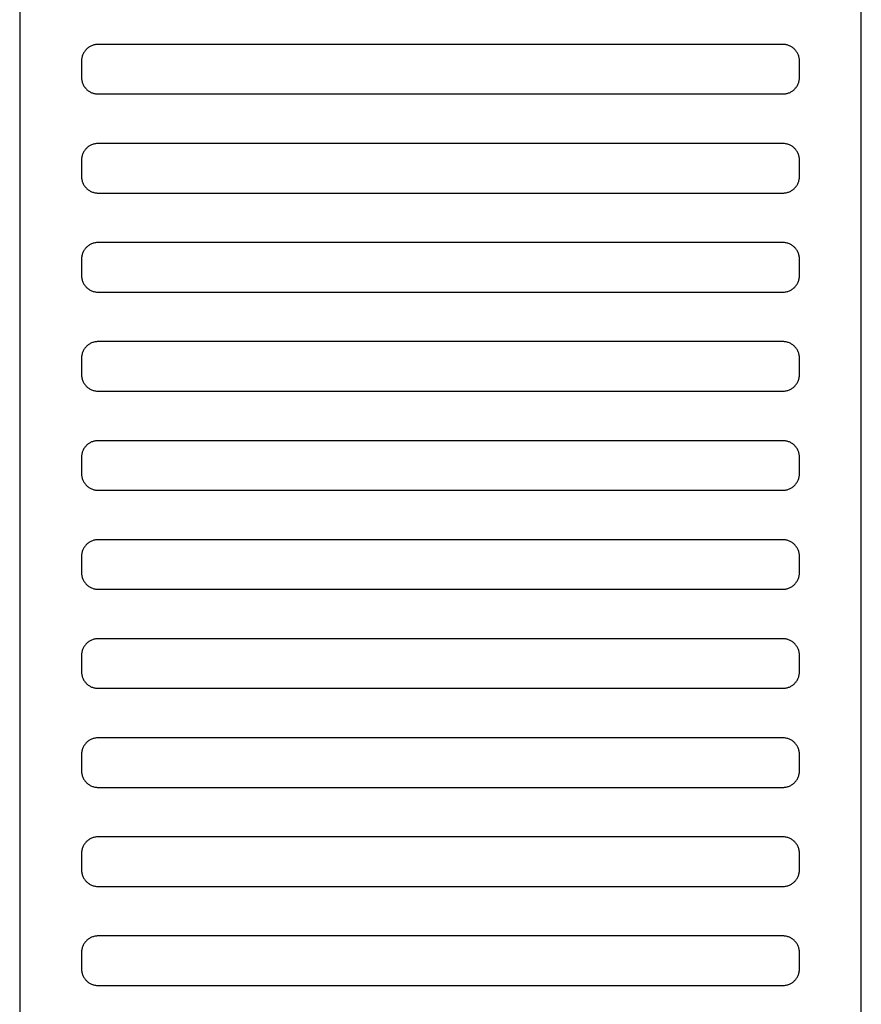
# Model space of a CAD drawing. Header units: millimetres. Extents: x -32221 to 212500, y 31663 to 93766.
# Tile 239 of 256: x 88788 to 88890, y 49525 to 49644. Entities that reach past the tile are written whole.
import ezdxf

# ---------------------------------------------------------------- set-up
doc = ezdxf.new("R2010")
doc.units = ezdxf.units.MM
doc.layers.add('Wyposazenie', color=251, linetype='Continuous')

msp = doc.modelspace()

# ---------------------------------------------------------------- linework, layer by layer
at = {"layer": 'Wyposazenie', "color": 251, "true_color": 0x636466}
for points in [[(88890.133, 48833.117), (88890.133, 50348.076), (88788.133, 50348.076), (88788.133, 48833.117)], [(88880.633, 49635.076), (88880.736, 49635.079), (88880.837, 49635.087), (88880.937, 49635.099), (88881.035, 49635.117), (88881.132, 49635.139), (88881.227, 49635.166), (88881.32, 49635.198), (88881.411, 49635.234), (88881.499, 49635.274), (88881.586, 49635.318), (88881.669, 49635.366), (88881.75, 49635.418), (88881.829, 49635.474), (88881.904, 49635.533), (88881.977, 49635.596), (88882.047, 49635.663), (88882.113, 49635.732), (88882.176, 49635.805), (88882.235, 49635.88), (88882.291, 49635.959), (88882.343, 49636.04), (88882.391, 49636.124), (88882.435, 49636.21), (88882.475, 49636.298), (88882.511, 49636.389), (88882.543, 49636.482), (88882.57, 49636.577), (88882.592, 49636.674), (88882.61, 49636.772), (88882.622, 49636.872), (88882.63, 49636.974), (88882.633, 49637.076), (88882.633, 49639.076), (88882.63, 49639.179), (88882.622, 49639.281), (88882.61, 49639.381), (88882.592, 49639.479), (88882.57, 49639.576), (88882.543, 49639.671), (88882.511, 49639.764), (88882.475, 49639.854), (88882.435, 49639.943), (88882.391, 49640.029), (88882.343, 49640.113), (88882.291, 49640.194), (88882.235, 49640.273), (88882.176, 49640.348), (88882.113, 49640.421), (88882.047, 49640.49), (88881.977, 49640.556), (88881.904, 49640.619), (88881.829, 49640.679), (88881.75, 49640.735), (88881.669, 49640.787), (88881.586, 49640.835), (88881.499, 49640.879), (88881.411, 49640.919), (88881.32, 49640.955), (88881.227, 49640.986), (88881.132, 49641.013), (88881.035, 49641.036), (88880.937, 49641.053), (88880.837, 49641.066), (88880.736, 49641.074), (88880.633, 49641.076), (88797.633, 49641.076), (88797.53, 49641.074), (88797.428, 49641.066), (88797.328, 49641.053), (88797.23, 49641.036), (88797.133, 49641.013), (88797.038, 49640.986), (88796.945, 49640.955), (88796.855, 49640.919), (88796.766, 49640.879), (88796.68, 49640.835), (88796.596, 49640.787), (88796.515, 49640.735), (88796.436, 49640.679), (88796.361, 49640.619), (88796.288, 49640.556), (88796.219, 49640.49), (88796.153, 49640.421), (88796.09, 49640.348), (88796.03, 49640.273), (88795.975, 49640.194), (88795.922, 49640.113), (88795.874, 49640.029), (88795.83, 49639.943), (88795.79, 49639.854), (88795.754, 49639.764), (88795.723, 49639.671), (88795.696, 49639.576), (88795.673, 49639.479), (88795.656, 49639.381), (88795.643, 49639.281), (88795.635, 49639.179), (88795.633, 49639.076), (88795.633, 49637.076), (88795.635, 49636.974), (88795.643, 49636.872), (88795.656, 49636.772), (88795.673, 49636.674), (88795.696, 49636.577), (88795.723, 49636.482), (88795.754, 49636.389), (88795.79, 49636.298), (88795.83, 49636.21), (88795.874, 49636.124), (88795.922, 49636.04), (88795.975, 49635.959), (88796.03, 49635.88), (88796.09, 49635.805), (88796.153, 49635.732), (88796.219, 49635.663), (88796.288, 49635.596), (88796.361, 49635.533), (88796.436, 49635.474), (88796.515, 49635.418), (88796.596, 49635.366), (88796.68, 49635.318), (88796.766, 49635.274), (88796.855, 49635.234), (88796.945, 49635.198), (88797.038, 49635.166), (88797.133, 49635.139), (88797.23, 49635.117), (88797.328, 49635.099), (88797.428, 49635.087), (88797.53, 49635.079), (88797.633, 49635.076)], [(88880.633, 49623.076), (88880.736, 49623.079), (88880.837, 49623.087), (88880.937, 49623.099), (88881.035, 49623.117), (88881.132, 49623.139), (88881.227, 49623.166), (88881.32, 49623.198), (88881.411, 49623.234), (88881.499, 49623.274), (88881.586, 49623.318), (88881.669, 49623.366), (88881.75, 49623.418), (88881.829, 49623.474), (88881.904, 49623.533), (88881.977, 49623.596), (88882.047, 49623.663), (88882.113, 49623.732), (88882.176, 49623.805), (88882.235, 49623.88), (88882.291, 49623.959), (88882.343, 49624.04), (88882.391, 49624.124), (88882.435, 49624.21), (88882.475, 49624.298), (88882.511, 49624.389), (88882.543, 49624.482), (88882.57, 49624.577), (88882.592, 49624.674), (88882.61, 49624.772), (88882.622, 49624.872), (88882.63, 49624.974), (88882.633, 49625.076), (88882.633, 49627.076), (88882.63, 49627.179), (88882.622, 49627.281), (88882.61, 49627.381), (88882.592, 49627.479), (88882.57, 49627.576), (88882.543, 49627.671), (88882.511, 49627.764), (88882.475, 49627.854), (88882.435, 49627.943), (88882.391, 49628.029), (88882.343, 49628.113), (88882.291, 49628.194), (88882.235, 49628.273), (88882.176, 49628.348), (88882.113, 49628.421), (88882.047, 49628.49), (88881.977, 49628.556), (88881.904, 49628.619), (88881.829, 49628.679), (88881.75, 49628.735), (88881.669, 49628.787), (88881.586, 49628.835), (88881.499, 49628.879), (88881.411, 49628.919), (88881.32, 49628.955), (88881.227, 49628.986), (88881.132, 49629.013), (88881.035, 49629.036), (88880.937, 49629.053), (88880.837, 49629.066), (88880.736, 49629.074), (88880.633, 49629.076), (88797.633, 49629.076), (88797.53, 49629.074), (88797.428, 49629.066), (88797.328, 49629.053), (88797.23, 49629.036), (88797.133, 49629.013), (88797.038, 49628.986), (88796.945, 49628.955), (88796.855, 49628.919), (88796.766, 49628.879), (88796.68, 49628.835), (88796.596, 49628.787), (88796.515, 49628.735), (88796.436, 49628.679), (88796.361, 49628.619), (88796.288, 49628.556), (88796.219, 49628.49), (88796.153, 49628.421), (88796.09, 49628.348), (88796.03, 49628.273), (88795.975, 49628.194), (88795.922, 49628.113), (88795.874, 49628.029), (88795.83, 49627.943), (88795.79, 49627.854), (88795.754, 49627.764), (88795.723, 49627.671), (88795.696, 49627.576), (88795.673, 49627.479), (88795.656, 49627.381), (88795.643, 49627.281), (88795.635, 49627.179), (88795.633, 49627.076), (88795.633, 49625.076), (88795.635, 49624.974), (88795.643, 49624.872), (88795.656, 49624.772), (88795.673, 49624.674), (88795.696, 49624.577), (88795.723, 49624.482), (88795.754, 49624.389), (88795.79, 49624.298), (88795.83, 49624.21), (88795.874, 49624.124), (88795.922, 49624.04), (88795.975, 49623.959), (88796.03, 49623.88), (88796.09, 49623.805), (88796.153, 49623.732), (88796.219, 49623.663), (88796.288, 49623.596), (88796.361, 49623.533), (88796.436, 49623.474), (88796.515, 49623.418), (88796.596, 49623.366), (88796.68, 49623.318), (88796.766, 49623.274), (88796.855, 49623.234), (88796.945, 49623.198), (88797.038, 49623.166), (88797.133, 49623.139), (88797.23, 49623.117), (88797.328, 49623.099), (88797.428, 49623.087), (88797.53, 49623.079), (88797.633, 49623.076)], [(88880.633, 49611.076), (88880.736, 49611.079), (88880.837, 49611.087), (88880.937, 49611.099), (88881.035, 49611.117), (88881.132, 49611.139), (88881.227, 49611.166), (88881.32, 49611.198), (88881.411, 49611.234), (88881.499, 49611.274), (88881.586, 49611.318), (88881.669, 49611.366), (88881.75, 49611.418), (88881.829, 49611.474), (88881.904, 49611.533), (88881.977, 49611.596), (88882.047, 49611.663), (88882.113, 49611.732), (88882.176, 49611.805), (88882.235, 49611.88), (88882.291, 49611.959), (88882.343, 49612.04), (88882.391, 49612.124), (88882.435, 49612.21), (88882.475, 49612.298), (88882.511, 49612.389), (88882.543, 49612.482), (88882.57, 49612.577), (88882.592, 49612.674), (88882.61, 49612.772), (88882.622, 49612.872), (88882.63, 49612.974), (88882.633, 49613.076), (88882.633, 49615.076), (88882.63, 49615.179), (88882.622, 49615.281), (88882.61, 49615.381), (88882.592, 49615.479), (88882.57, 49615.576), (88882.543, 49615.671), (88882.511, 49615.764), (88882.475, 49615.854), (88882.435, 49615.943), (88882.391, 49616.029), (88882.343, 49616.113), (88882.291, 49616.194), (88882.235, 49616.273), (88882.176, 49616.348), (88882.113, 49616.421), (88882.047, 49616.49), (88881.977, 49616.556), (88881.904, 49616.619), (88881.829, 49616.679), (88881.75, 49616.735), (88881.669, 49616.787), (88881.586, 49616.835), (88881.499, 49616.879), (88881.411, 49616.919), (88881.32, 49616.955), (88881.227, 49616.986), (88881.132, 49617.013), (88881.035, 49617.036), (88880.937, 49617.053), (88880.837, 49617.066), (88880.736, 49617.074), (88880.633, 49617.076), (88797.633, 49617.076), (88797.53, 49617.074), (88797.428, 49617.066), (88797.328, 49617.053), (88797.23, 49617.036), (88797.133, 49617.013), (88797.038, 49616.986), (88796.945, 49616.955), (88796.855, 49616.919), (88796.766, 49616.879), (88796.68, 49616.835), (88796.596, 49616.787), (88796.515, 49616.735), (88796.436, 49616.679), (88796.361, 49616.619), (88796.288, 49616.556), (88796.219, 49616.49), (88796.153, 49616.421), (88796.09, 49616.348), (88796.03, 49616.273), (88795.975, 49616.194), (88795.922, 49616.113), (88795.874, 49616.029), (88795.83, 49615.943), (88795.79, 49615.854), (88795.754, 49615.764), (88795.723, 49615.671), (88795.696, 49615.576), (88795.673, 49615.479), (88795.656, 49615.381), (88795.643, 49615.281), (88795.635, 49615.179), (88795.633, 49615.076), (88795.633, 49613.076), (88795.635, 49612.974), (88795.643, 49612.872), (88795.656, 49612.772), (88795.673, 49612.674), (88795.696, 49612.577), (88795.723, 49612.482), (88795.754, 49612.389), (88795.79, 49612.298), (88795.83, 49612.21), (88795.874, 49612.124), (88795.922, 49612.04), (88795.975, 49611.959), (88796.03, 49611.88), (88796.09, 49611.805), (88796.153, 49611.732), (88796.219, 49611.663), (88796.288, 49611.596), (88796.361, 49611.533), (88796.436, 49611.474), (88796.515, 49611.418), (88796.596, 49611.366), (88796.68, 49611.318), (88796.766, 49611.274), (88796.855, 49611.234), (88796.945, 49611.198), (88797.038, 49611.166), (88797.133, 49611.139), (88797.23, 49611.117), (88797.328, 49611.099), (88797.428, 49611.087), (88797.53, 49611.079), (88797.633, 49611.076)], [(88880.633, 49599.076), (88880.736, 49599.079), (88880.837, 49599.087), (88880.937, 49599.099), (88881.035, 49599.117), (88881.132, 49599.139), (88881.227, 49599.166), (88881.32, 49599.198), (88881.411, 49599.234), (88881.499, 49599.274), (88881.586, 49599.318), (88881.669, 49599.366), (88881.75, 49599.418), (88881.829, 49599.474), (88881.904, 49599.533), (88881.977, 49599.596), (88882.047, 49599.663), (88882.113, 49599.732), (88882.176, 49599.805), (88882.235, 49599.88), (88882.291, 49599.959), (88882.343, 49600.04), (88882.391, 49600.124), (88882.435, 49600.21), (88882.475, 49600.298), (88882.511, 49600.389), (88882.543, 49600.482), (88882.57, 49600.577), (88882.592, 49600.674), (88882.61, 49600.772), (88882.622, 49600.872), (88882.63, 49600.974), (88882.633, 49601.076), (88882.633, 49603.076), (88882.63, 49603.179), (88882.622, 49603.281), (88882.61, 49603.381), (88882.592, 49603.479), (88882.57, 49603.576), (88882.543, 49603.671), (88882.511, 49603.764), (88882.475, 49603.854), (88882.435, 49603.943), (88882.391, 49604.029), (88882.343, 49604.113), (88882.291, 49604.194), (88882.235, 49604.273), (88882.176, 49604.348), (88882.113, 49604.421), (88882.047, 49604.49), (88881.977, 49604.556), (88881.904, 49604.619), (88881.829, 49604.679), (88881.75, 49604.735), (88881.669, 49604.787), (88881.586, 49604.835), (88881.499, 49604.879), (88881.411, 49604.919), (88881.32, 49604.955), (88881.227, 49604.986), (88881.132, 49605.013), (88881.035, 49605.036), (88880.937, 49605.053), (88880.837, 49605.066), (88880.736, 49605.074), (88880.633, 49605.076), (88797.633, 49605.076), (88797.53, 49605.074), (88797.428, 49605.066), (88797.328, 49605.053), (88797.23, 49605.036), (88797.133, 49605.013), (88797.038, 49604.986), (88796.945, 49604.955), (88796.855, 49604.919), (88796.766, 49604.879), (88796.68, 49604.835), (88796.596, 49604.787), (88796.515, 49604.735), (88796.436, 49604.679), (88796.361, 49604.619), (88796.288, 49604.556), (88796.219, 49604.49), (88796.153, 49604.421), (88796.09, 49604.348), (88796.03, 49604.273), (88795.975, 49604.194), (88795.922, 49604.113), (88795.874, 49604.029), (88795.83, 49603.943), (88795.79, 49603.854), (88795.754, 49603.764), (88795.723, 49603.671), (88795.696, 49603.576), (88795.673, 49603.479), (88795.656, 49603.381), (88795.643, 49603.281), (88795.635, 49603.179), (88795.633, 49603.076), (88795.633, 49601.076), (88795.635, 49600.974), (88795.643, 49600.872), (88795.656, 49600.772), (88795.673, 49600.674), (88795.696, 49600.577), (88795.723, 49600.482), (88795.754, 49600.389), (88795.79, 49600.298), (88795.83, 49600.21), (88795.874, 49600.124), (88795.922, 49600.04), (88795.975, 49599.959), (88796.03, 49599.88), (88796.09, 49599.805), (88796.153, 49599.732), (88796.219, 49599.663), (88796.288, 49599.596), (88796.361, 49599.533), (88796.436, 49599.474), (88796.515, 49599.418), (88796.596, 49599.366), (88796.68, 49599.318), (88796.766, 49599.274), (88796.855, 49599.234), (88796.945, 49599.198), (88797.038, 49599.166), (88797.133, 49599.139), (88797.23, 49599.117), (88797.328, 49599.099), (88797.428, 49599.087), (88797.53, 49599.079), (88797.633, 49599.076)], [(88880.633, 49587.076), (88880.736, 49587.079), (88880.837, 49587.087), (88880.937, 49587.099), (88881.035, 49587.117), (88881.132, 49587.139), (88881.227, 49587.166), (88881.32, 49587.198), (88881.411, 49587.234), (88881.499, 49587.274), (88881.586, 49587.318), (88881.669, 49587.366), (88881.75, 49587.418), (88881.829, 49587.474), (88881.904, 49587.533), (88881.977, 49587.596), (88882.047, 49587.663), (88882.113, 49587.732), (88882.176, 49587.805), (88882.235, 49587.88), (88882.291, 49587.959), (88882.343, 49588.04), (88882.391, 49588.124), (88882.435, 49588.21), (88882.475, 49588.298), (88882.511, 49588.389), (88882.543, 49588.482), (88882.57, 49588.577), (88882.592, 49588.674), (88882.61, 49588.772), (88882.622, 49588.872), (88882.63, 49588.974), (88882.633, 49589.076), (88882.633, 49591.076), (88882.63, 49591.179), (88882.622, 49591.281), (88882.61, 49591.381), (88882.592, 49591.479), (88882.57, 49591.576), (88882.543, 49591.671), (88882.511, 49591.764), (88882.475, 49591.854), (88882.435, 49591.943), (88882.391, 49592.029), (88882.343, 49592.113), (88882.291, 49592.194), (88882.235, 49592.273), (88882.176, 49592.348), (88882.113, 49592.421), (88882.047, 49592.49), (88881.977, 49592.556), (88881.904, 49592.619), (88881.829, 49592.679), (88881.75, 49592.735), (88881.669, 49592.787), (88881.586, 49592.835), (88881.499, 49592.879), (88881.411, 49592.919), (88881.32, 49592.955), (88881.227, 49592.986), (88881.132, 49593.013), (88881.035, 49593.036), (88880.937, 49593.053), (88880.837, 49593.066), (88880.736, 49593.074), (88880.633, 49593.076), (88797.633, 49593.076), (88797.53, 49593.074), (88797.428, 49593.066), (88797.328, 49593.053), (88797.23, 49593.036), (88797.133, 49593.013), (88797.038, 49592.986), (88796.945, 49592.955), (88796.855, 49592.919), (88796.766, 49592.879), (88796.68, 49592.835), (88796.596, 49592.787), (88796.515, 49592.735), (88796.436, 49592.679), (88796.361, 49592.619), (88796.288, 49592.556), (88796.219, 49592.49), (88796.153, 49592.421), (88796.09, 49592.348), (88796.03, 49592.273), (88795.975, 49592.194), (88795.922, 49592.113), (88795.874, 49592.029), (88795.83, 49591.943), (88795.79, 49591.854), (88795.754, 49591.764), (88795.723, 49591.671), (88795.696, 49591.576), (88795.673, 49591.479), (88795.656, 49591.381), (88795.643, 49591.281), (88795.635, 49591.179), (88795.633, 49591.076), (88795.633, 49589.076), (88795.635, 49588.974), (88795.643, 49588.872), (88795.656, 49588.772), (88795.673, 49588.674), (88795.696, 49588.577), (88795.723, 49588.482), (88795.754, 49588.389), (88795.79, 49588.298), (88795.83, 49588.21), (88795.874, 49588.124), (88795.922, 49588.04), (88795.975, 49587.959), (88796.03, 49587.88), (88796.09, 49587.805), (88796.153, 49587.732), (88796.219, 49587.663), (88796.288, 49587.596), (88796.361, 49587.533), (88796.436, 49587.474), (88796.515, 49587.418), (88796.596, 49587.366), (88796.68, 49587.318), (88796.766, 49587.274), (88796.855, 49587.234), (88796.945, 49587.198), (88797.038, 49587.166), (88797.133, 49587.139), (88797.23, 49587.117), (88797.328, 49587.099), (88797.428, 49587.087), (88797.53, 49587.079), (88797.633, 49587.076)], [(88880.633, 49587.076), (88880.736, 49587.079), (88880.837, 49587.087), (88880.937, 49587.099), (88881.035, 49587.117), (88881.132, 49587.139), (88881.227, 49587.166), (88881.32, 49587.198), (88881.411, 49587.234), (88881.499, 49587.274), (88881.586, 49587.318), (88881.669, 49587.366), (88881.75, 49587.418), (88881.829, 49587.474), (88881.904, 49587.533), (88881.977, 49587.596), (88882.047, 49587.663), (88882.113, 49587.732), (88882.176, 49587.805), (88882.235, 49587.88), (88882.291, 49587.959), (88882.343, 49588.04), (88882.391, 49588.124), (88882.435, 49588.21), (88882.475, 49588.298), (88882.511, 49588.389), (88882.543, 49588.482), (88882.57, 49588.577), (88882.592, 49588.674), (88882.61, 49588.772), (88882.622, 49588.872), (88882.63, 49588.974), (88882.633, 49589.076), (88882.633, 49591.076), (88882.63, 49591.179), (88882.622, 49591.281), (88882.61, 49591.381), (88882.592, 49591.479), (88882.57, 49591.576), (88882.543, 49591.671), (88882.511, 49591.764), (88882.475, 49591.854), (88882.435, 49591.943), (88882.391, 49592.029), (88882.343, 49592.113), (88882.291, 49592.194), (88882.235, 49592.273), (88882.176, 49592.348), (88882.113, 49592.421), (88882.047, 49592.49), (88881.977, 49592.556), (88881.904, 49592.619), (88881.829, 49592.679), (88881.75, 49592.735), (88881.669, 49592.787), (88881.586, 49592.835), (88881.499, 49592.879), (88881.411, 49592.919), (88881.32, 49592.955), (88881.227, 49592.986), (88881.132, 49593.013), (88881.035, 49593.036), (88880.937, 49593.053), (88880.837, 49593.066), (88880.736, 49593.074), (88880.633, 49593.076), (88797.633, 49593.076), (88797.53, 49593.074), (88797.428, 49593.066), (88797.328, 49593.053), (88797.23, 49593.036), (88797.133, 49593.013), (88797.038, 49592.986), (88796.945, 49592.955), (88796.855, 49592.919), (88796.766, 49592.879), (88796.68, 49592.835), (88796.596, 49592.787), (88796.515, 49592.735), (88796.436, 49592.679), (88796.361, 49592.619), (88796.288, 49592.556), (88796.219, 49592.49), (88796.153, 49592.421), (88796.09, 49592.348), (88796.03, 49592.273), (88795.975, 49592.194), (88795.922, 49592.113), (88795.874, 49592.029), (88795.83, 49591.943), (88795.79, 49591.854), (88795.754, 49591.764), (88795.723, 49591.671), (88795.696, 49591.576), (88795.673, 49591.479), (88795.656, 49591.381), (88795.643, 49591.281), (88795.635, 49591.179), (88795.633, 49591.076), (88795.633, 49589.076), (88795.635, 49588.974), (88795.643, 49588.872), (88795.656, 49588.772), (88795.673, 49588.674), (88795.696, 49588.577), (88795.723, 49588.482), (88795.754, 49588.389), (88795.79, 49588.298), (88795.83, 49588.21), (88795.874, 49588.124), (88795.922, 49588.04), (88795.975, 49587.959), (88796.03, 49587.88), (88796.09, 49587.805), (88796.153, 49587.732), (88796.219, 49587.663), (88796.288, 49587.596), (88796.361, 49587.533), (88796.436, 49587.474), (88796.515, 49587.418), (88796.596, 49587.366), (88796.68, 49587.318), (88796.766, 49587.274), (88796.855, 49587.234), (88796.945, 49587.198), (88797.038, 49587.166), (88797.133, 49587.139), (88797.23, 49587.117), (88797.328, 49587.099), (88797.428, 49587.087), (88797.53, 49587.079), (88797.633, 49587.076)], [(88880.633, 49575.076), (88880.736, 49575.079), (88880.837, 49575.087), (88880.937, 49575.099), (88881.035, 49575.117), (88881.132, 49575.139), (88881.227, 49575.166), (88881.32, 49575.198), (88881.411, 49575.234), (88881.499, 49575.274), (88881.586, 49575.318), (88881.669, 49575.366), (88881.75, 49575.418), (88881.829, 49575.474), (88881.904, 49575.533), (88881.977, 49575.596), (88882.047, 49575.663), (88882.113, 49575.732), (88882.176, 49575.805), (88882.235, 49575.88), (88882.291, 49575.959), (88882.343, 49576.04), (88882.391, 49576.124), (88882.435, 49576.21), (88882.475, 49576.298), (88882.511, 49576.389), (88882.543, 49576.482), (88882.57, 49576.577), (88882.592, 49576.674), (88882.61, 49576.772), (88882.622, 49576.872), (88882.63, 49576.974), (88882.633, 49577.076), (88882.633, 49579.076), (88882.63, 49579.179), (88882.622, 49579.281), (88882.61, 49579.381), (88882.592, 49579.479), (88882.57, 49579.576), (88882.543, 49579.671), (88882.511, 49579.764), (88882.475, 49579.854), (88882.435, 49579.943), (88882.391, 49580.029), (88882.343, 49580.113), (88882.291, 49580.194), (88882.235, 49580.273), (88882.176, 49580.348), (88882.113, 49580.421), (88882.047, 49580.49), (88881.977, 49580.556), (88881.904, 49580.619), (88881.829, 49580.679), (88881.75, 49580.735), (88881.669, 49580.787), (88881.586, 49580.835), (88881.499, 49580.879), (88881.411, 49580.919), (88881.32, 49580.955), (88881.227, 49580.986), (88881.132, 49581.013), (88881.035, 49581.036), (88880.937, 49581.053), (88880.837, 49581.066), (88880.736, 49581.074), (88880.633, 49581.076), (88797.633, 49581.076), (88797.53, 49581.074), (88797.428, 49581.066), (88797.328, 49581.053), (88797.23, 49581.036), (88797.133, 49581.013), (88797.038, 49580.986), (88796.945, 49580.955), (88796.855, 49580.919), (88796.766, 49580.879), (88796.68, 49580.835), (88796.596, 49580.787), (88796.515, 49580.735), (88796.436, 49580.679), (88796.361, 49580.619), (88796.288, 49580.556), (88796.219, 49580.49), (88796.153, 49580.421), (88796.09, 49580.348), (88796.03, 49580.273), (88795.975, 49580.194), (88795.922, 49580.113), (88795.874, 49580.029), (88795.83, 49579.943), (88795.79, 49579.854), (88795.754, 49579.764), (88795.723, 49579.671), (88795.696, 49579.576), (88795.673, 49579.479), (88795.656, 49579.381), (88795.643, 49579.281), (88795.635, 49579.179), (88795.633, 49579.076), (88795.633, 49577.076), (88795.635, 49576.974), (88795.643, 49576.872), (88795.656, 49576.772), (88795.673, 49576.674), (88795.696, 49576.577), (88795.723, 49576.482), (88795.754, 49576.389), (88795.79, 49576.298), (88795.83, 49576.21), (88795.874, 49576.124), (88795.922, 49576.04), (88795.975, 49575.959), (88796.03, 49575.88), (88796.09, 49575.805), (88796.153, 49575.732), (88796.219, 49575.663), (88796.288, 49575.596), (88796.361, 49575.533), (88796.436, 49575.474), (88796.515, 49575.418), (88796.596, 49575.366), (88796.68, 49575.318), (88796.766, 49575.274), (88796.855, 49575.234), (88796.945, 49575.198), (88797.038, 49575.166), (88797.133, 49575.139), (88797.23, 49575.117), (88797.328, 49575.099), (88797.428, 49575.087), (88797.53, 49575.079), (88797.633, 49575.076)], [(88880.633, 49563.076), (88880.736, 49563.079), (88880.837, 49563.087), (88880.937, 49563.099), (88881.035, 49563.117), (88881.132, 49563.139), (88881.227, 49563.166), (88881.32, 49563.198), (88881.411, 49563.234), (88881.499, 49563.274), (88881.586, 49563.318), (88881.669, 49563.366), (88881.75, 49563.418), (88881.829, 49563.474), (88881.904, 49563.533), (88881.977, 49563.596), (88882.047, 49563.663), (88882.113, 49563.732), (88882.176, 49563.805), (88882.235, 49563.88), (88882.291, 49563.959), (88882.343, 49564.04), (88882.391, 49564.124), (88882.435, 49564.21), (88882.475, 49564.298), (88882.511, 49564.389), (88882.543, 49564.482), (88882.57, 49564.577), (88882.592, 49564.674), (88882.61, 49564.772), (88882.622, 49564.872), (88882.63, 49564.974), (88882.633, 49565.076), (88882.633, 49567.076), (88882.63, 49567.179), (88882.622, 49567.281), (88882.61, 49567.381), (88882.592, 49567.479), (88882.57, 49567.576), (88882.543, 49567.671), (88882.511, 49567.764), (88882.475, 49567.854), (88882.435, 49567.943), (88882.391, 49568.029), (88882.343, 49568.113), (88882.291, 49568.194), (88882.235, 49568.273), (88882.176, 49568.348), (88882.113, 49568.421), (88882.047, 49568.49), (88881.977, 49568.556), (88881.904, 49568.619), (88881.829, 49568.679), (88881.75, 49568.735), (88881.669, 49568.787), (88881.586, 49568.835), (88881.499, 49568.879), (88881.411, 49568.919), (88881.32, 49568.955), (88881.227, 49568.986), (88881.132, 49569.013), (88881.035, 49569.036), (88880.937, 49569.053), (88880.837, 49569.066), (88880.736, 49569.074), (88880.633, 49569.076), (88797.633, 49569.076), (88797.53, 49569.074), (88797.428, 49569.066), (88797.328, 49569.053), (88797.23, 49569.036), (88797.133, 49569.013), (88797.038, 49568.986), (88796.945, 49568.955), (88796.855, 49568.919), (88796.766, 49568.879), (88796.68, 49568.835), (88796.596, 49568.787), (88796.515, 49568.735), (88796.436, 49568.679), (88796.361, 49568.619), (88796.288, 49568.556), (88796.219, 49568.49), (88796.153, 49568.421), (88796.09, 49568.348), (88796.03, 49568.273), (88795.975, 49568.194), (88795.922, 49568.113), (88795.874, 49568.029), (88795.83, 49567.943), (88795.79, 49567.854), (88795.754, 49567.764), (88795.723, 49567.671), (88795.696, 49567.576), (88795.673, 49567.479), (88795.656, 49567.381), (88795.643, 49567.281), (88795.635, 49567.179), (88795.633, 49567.076), (88795.633, 49565.076), (88795.635, 49564.974), (88795.643, 49564.872), (88795.656, 49564.772), (88795.673, 49564.674), (88795.696, 49564.577), (88795.723, 49564.482), (88795.754, 49564.389), (88795.79, 49564.298), (88795.83, 49564.21), (88795.874, 49564.124), (88795.922, 49564.04), (88795.975, 49563.959), (88796.03, 49563.88), (88796.09, 49563.805), (88796.153, 49563.732), (88796.219, 49563.663), (88796.288, 49563.596), (88796.361, 49563.533), (88796.436, 49563.474), (88796.515, 49563.418), (88796.596, 49563.366), (88796.68, 49563.318), (88796.766, 49563.274), (88796.855, 49563.234), (88796.945, 49563.198), (88797.038, 49563.166), (88797.133, 49563.139), (88797.23, 49563.117), (88797.328, 49563.099), (88797.428, 49563.087), (88797.53, 49563.079), (88797.633, 49563.076)], [(88880.633, 49551.076), (88880.736, 49551.079), (88880.837, 49551.087), (88880.937, 49551.099), (88881.035, 49551.117), (88881.132, 49551.139), (88881.227, 49551.166), (88881.32, 49551.198), (88881.411, 49551.234), (88881.499, 49551.274), (88881.586, 49551.318), (88881.669, 49551.366), (88881.75, 49551.418), (88881.829, 49551.474), (88881.904, 49551.533), (88881.977, 49551.596), (88882.047, 49551.663), (88882.113, 49551.732), (88882.176, 49551.805), (88882.235, 49551.88), (88882.291, 49551.959), (88882.343, 49552.04), (88882.391, 49552.124), (88882.435, 49552.21), (88882.475, 49552.298), (88882.511, 49552.389), (88882.543, 49552.482), (88882.57, 49552.577), (88882.592, 49552.674), (88882.61, 49552.772), (88882.622, 49552.872), (88882.63, 49552.974), (88882.633, 49553.076), (88882.633, 49555.076), (88882.63, 49555.179), (88882.622, 49555.281), (88882.61, 49555.381), (88882.592, 49555.479), (88882.57, 49555.576), (88882.543, 49555.671), (88882.511, 49555.764), (88882.475, 49555.854), (88882.435, 49555.943), (88882.391, 49556.029), (88882.343, 49556.113), (88882.291, 49556.194), (88882.235, 49556.273), (88882.176, 49556.348), (88882.113, 49556.421), (88882.047, 49556.49), (88881.977, 49556.556), (88881.904, 49556.619), (88881.829, 49556.679), (88881.75, 49556.735), (88881.669, 49556.787), (88881.586, 49556.835), (88881.499, 49556.879), (88881.411, 49556.919), (88881.32, 49556.955), (88881.227, 49556.986), (88881.132, 49557.013), (88881.035, 49557.036), (88880.937, 49557.053), (88880.837, 49557.066), (88880.736, 49557.074), (88880.633, 49557.076), (88797.633, 49557.076), (88797.53, 49557.074), (88797.428, 49557.066), (88797.328, 49557.053), (88797.23, 49557.036), (88797.133, 49557.013), (88797.038, 49556.986), (88796.945, 49556.955), (88796.855, 49556.919), (88796.766, 49556.879), (88796.68, 49556.835), (88796.596, 49556.787), (88796.515, 49556.735), (88796.436, 49556.679), (88796.361, 49556.619), (88796.288, 49556.556), (88796.219, 49556.49), (88796.153, 49556.421), (88796.09, 49556.348), (88796.03, 49556.273), (88795.975, 49556.194), (88795.922, 49556.113), (88795.874, 49556.029), (88795.83, 49555.943), (88795.79, 49555.854), (88795.754, 49555.764), (88795.723, 49555.671), (88795.696, 49555.576), (88795.673, 49555.479), (88795.656, 49555.381), (88795.643, 49555.281), (88795.635, 49555.179), (88795.633, 49555.076), (88795.633, 49553.076), (88795.635, 49552.974), (88795.643, 49552.872), (88795.656, 49552.772), (88795.673, 49552.674), (88795.696, 49552.577), (88795.723, 49552.482), (88795.754, 49552.389), (88795.79, 49552.298), (88795.83, 49552.21), (88795.874, 49552.124), (88795.922, 49552.04), (88795.975, 49551.959), (88796.03, 49551.88), (88796.09, 49551.805), (88796.153, 49551.732), (88796.219, 49551.663), (88796.288, 49551.596), (88796.361, 49551.533), (88796.436, 49551.474), (88796.515, 49551.418), (88796.596, 49551.366), (88796.68, 49551.318), (88796.766, 49551.274), (88796.855, 49551.234), (88796.945, 49551.198), (88797.038, 49551.166), (88797.133, 49551.139), (88797.23, 49551.117), (88797.328, 49551.099), (88797.428, 49551.087), (88797.53, 49551.079), (88797.633, 49551.076)], [(88880.633, 49539.076), (88880.736, 49539.079), (88880.837, 49539.087), (88880.937, 49539.099), (88881.035, 49539.117), (88881.132, 49539.139), (88881.227, 49539.166), (88881.32, 49539.198), (88881.411, 49539.234), (88881.499, 49539.274), (88881.586, 49539.318), (88881.669, 49539.366), (88881.75, 49539.418), (88881.829, 49539.474), (88881.904, 49539.533), (88881.977, 49539.596), (88882.047, 49539.663), (88882.113, 49539.732), (88882.176, 49539.805), (88882.235, 49539.88), (88882.291, 49539.959), (88882.343, 49540.04), (88882.391, 49540.124), (88882.435, 49540.21), (88882.475, 49540.298), (88882.511, 49540.389), (88882.543, 49540.482), (88882.57, 49540.577), (88882.592, 49540.674), (88882.61, 49540.772), (88882.622, 49540.872), (88882.63, 49540.974), (88882.633, 49541.076), (88882.633, 49543.076), (88882.63, 49543.179), (88882.622, 49543.281), (88882.61, 49543.381), (88882.592, 49543.479), (88882.57, 49543.576), (88882.543, 49543.671), (88882.511, 49543.764), (88882.475, 49543.854), (88882.435, 49543.943), (88882.391, 49544.029), (88882.343, 49544.113), (88882.291, 49544.194), (88882.235, 49544.273), (88882.176, 49544.348), (88882.113, 49544.421), (88882.047, 49544.49), (88881.977, 49544.556), (88881.904, 49544.619), (88881.829, 49544.679), (88881.75, 49544.735), (88881.669, 49544.787), (88881.586, 49544.835), (88881.499, 49544.879), (88881.411, 49544.919), (88881.32, 49544.955), (88881.227, 49544.986), (88881.132, 49545.013), (88881.035, 49545.036), (88880.937, 49545.053), (88880.837, 49545.066), (88880.736, 49545.074), (88880.633, 49545.076), (88797.633, 49545.076), (88797.53, 49545.074), (88797.428, 49545.066), (88797.328, 49545.053), (88797.23, 49545.036), (88797.133, 49545.013), (88797.038, 49544.986), (88796.945, 49544.955), (88796.855, 49544.919), (88796.766, 49544.879), (88796.68, 49544.835), (88796.596, 49544.787), (88796.515, 49544.735), (88796.436, 49544.679), (88796.361, 49544.619), (88796.288, 49544.556), (88796.219, 49544.49), (88796.153, 49544.421), (88796.09, 49544.348), (88796.03, 49544.273), (88795.975, 49544.194), (88795.922, 49544.113), (88795.874, 49544.029), (88795.83, 49543.943), (88795.79, 49543.854), (88795.754, 49543.764), (88795.723, 49543.671), (88795.696, 49543.576), (88795.673, 49543.479), (88795.656, 49543.381), (88795.643, 49543.281), (88795.635, 49543.179), (88795.633, 49543.076), (88795.633, 49541.076), (88795.635, 49540.974), (88795.643, 49540.872), (88795.656, 49540.772), (88795.673, 49540.674), (88795.696, 49540.577), (88795.723, 49540.482), (88795.754, 49540.389), (88795.79, 49540.298), (88795.83, 49540.21), (88795.874, 49540.124), (88795.922, 49540.04), (88795.975, 49539.959), (88796.03, 49539.88), (88796.09, 49539.805), (88796.153, 49539.732), (88796.219, 49539.663), (88796.288, 49539.596), (88796.361, 49539.533), (88796.436, 49539.474), (88796.515, 49539.418), (88796.596, 49539.366), (88796.68, 49539.318), (88796.766, 49539.274), (88796.855, 49539.234), (88796.945, 49539.198), (88797.038, 49539.166), (88797.133, 49539.139), (88797.23, 49539.117), (88797.328, 49539.099), (88797.428, 49539.087), (88797.53, 49539.079), (88797.633, 49539.076)], [(88880.633, 49527.076), (88880.736, 49527.079), (88880.837, 49527.087), (88880.937, 49527.099), (88881.035, 49527.117), (88881.132, 49527.139), (88881.227, 49527.166), (88881.32, 49527.198), (88881.411, 49527.234), (88881.499, 49527.274), (88881.586, 49527.318), (88881.669, 49527.366), (88881.75, 49527.418), (88881.829, 49527.474), (88881.904, 49527.533), (88881.977, 49527.596), (88882.047, 49527.663), (88882.113, 49527.732), (88882.176, 49527.805), (88882.235, 49527.88), (88882.291, 49527.959), (88882.343, 49528.04), (88882.391, 49528.124), (88882.435, 49528.21), (88882.475, 49528.298), (88882.511, 49528.389), (88882.543, 49528.482), (88882.57, 49528.577), (88882.592, 49528.674), (88882.61, 49528.772), (88882.622, 49528.872), (88882.63, 49528.974), (88882.633, 49529.076), (88882.633, 49531.076), (88882.63, 49531.179), (88882.622, 49531.281), (88882.61, 49531.381), (88882.592, 49531.479), (88882.57, 49531.576), (88882.543, 49531.671), (88882.511, 49531.764), (88882.475, 49531.854), (88882.435, 49531.943), (88882.391, 49532.029), (88882.343, 49532.113), (88882.291, 49532.194), (88882.235, 49532.273), (88882.176, 49532.348), (88882.113, 49532.421), (88882.047, 49532.49), (88881.977, 49532.556), (88881.904, 49532.619), (88881.829, 49532.679), (88881.75, 49532.735), (88881.669, 49532.787), (88881.586, 49532.835), (88881.499, 49532.879), (88881.411, 49532.919), (88881.32, 49532.955), (88881.227, 49532.986), (88881.132, 49533.013), (88881.035, 49533.036), (88880.937, 49533.053), (88880.837, 49533.066), (88880.736, 49533.074), (88880.633, 49533.076), (88797.633, 49533.076), (88797.53, 49533.074), (88797.428, 49533.066), (88797.328, 49533.053), (88797.23, 49533.036), (88797.133, 49533.013), (88797.038, 49532.986), (88796.945, 49532.955), (88796.855, 49532.919), (88796.766, 49532.879), (88796.68, 49532.835), (88796.596, 49532.787), (88796.515, 49532.735), (88796.436, 49532.679), (88796.361, 49532.619), (88796.288, 49532.556), (88796.219, 49532.49), (88796.153, 49532.421), (88796.09, 49532.348), (88796.03, 49532.273), (88795.975, 49532.194), (88795.922, 49532.113), (88795.874, 49532.029), (88795.83, 49531.943), (88795.79, 49531.854), (88795.754, 49531.764), (88795.723, 49531.671), (88795.696, 49531.576), (88795.673, 49531.479), (88795.656, 49531.381), (88795.643, 49531.281), (88795.635, 49531.179), (88795.633, 49531.076), (88795.633, 49529.076), (88795.635, 49528.974), (88795.643, 49528.872), (88795.656, 49528.772), (88795.673, 49528.674), (88795.696, 49528.577), (88795.723, 49528.482), (88795.754, 49528.389), (88795.79, 49528.298), (88795.83, 49528.21), (88795.874, 49528.124), (88795.922, 49528.04), (88795.975, 49527.959), (88796.03, 49527.88), (88796.09, 49527.805), (88796.153, 49527.732), (88796.219, 49527.663), (88796.288, 49527.596), (88796.361, 49527.533), (88796.436, 49527.474), (88796.515, 49527.418), (88796.596, 49527.366), (88796.68, 49527.318), (88796.766, 49527.274), (88796.855, 49527.234), (88796.945, 49527.198), (88797.038, 49527.166), (88797.133, 49527.139), (88797.23, 49527.117), (88797.328, 49527.099), (88797.428, 49527.087), (88797.53, 49527.079), (88797.633, 49527.076)]]:
    msp.add_lwpolyline(points, close=True, dxfattribs=at)

doc.saveas('drawing.dxf')
